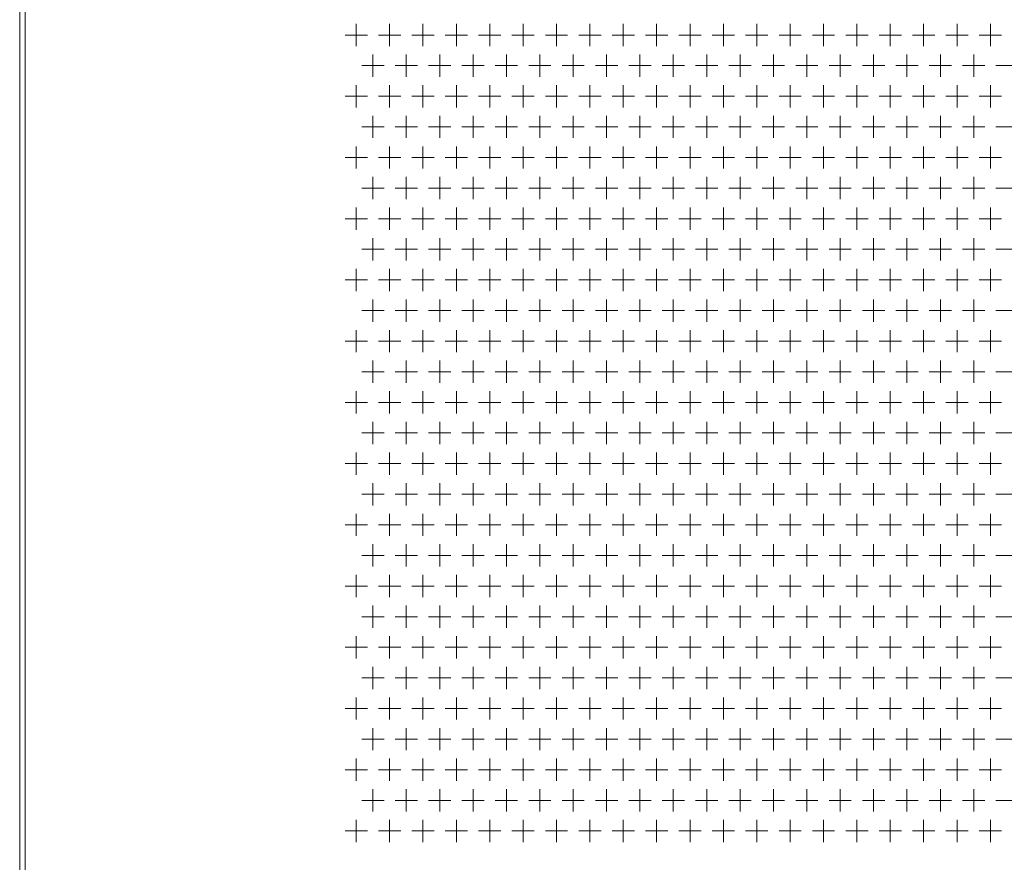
# Model space of a CAD drawing. Extents: x 4773 to 8448, y 27273 to 31291.
# Tile 2 of 99: x 5148 to 5502, y 27576 to 27878. Entities that reach past the tile are written whole.
import ezdxf

# ---------------------------------------------------------------- set-up
doc = ezdxf.new("R2010")
doc.units = 0
doc.header["$LTSCALE"] = 7.5
doc.header["$MEASUREMENT"] = 0
doc.layers.get('0').update_dxf_attribs({"linetype": 'CONTINUOUS', "lineweight": 18})

msp = doc.modelspace()

# ---------------------------------------------------------------- linework, layer by layer
at = {"linetype": 'Continuous'}
for p, q in [((5147.676, 27436.952), (5147.676, 29408.952)), ((5149.676, 27436.952), (5149.676, 29408.952)), ((5268.676, 27876.952), (5268.676, 27868.952)), ((5280.676, 27876.952), (5280.676, 27868.952)), ((5292.676, 27876.952), (5292.676, 27868.952)), ((5304.676, 27876.952), (5304.676, 27868.952)), ((5316.676, 27876.952), (5316.676, 27868.952)), ((5328.676, 27876.952), (5328.676, 27868.952)), ((5340.676, 27876.952), (5340.676, 27868.952)), ((5352.676, 27876.952), (5352.676, 27868.952)), ((5364.676, 27876.952), (5364.676, 27868.952)), ((5376.676, 27876.952), (5376.676, 27868.952)), ((5388.676, 27876.952), (5388.676, 27868.952)), ((5400.676, 27876.952), (5400.676, 27868.952)), ((5412.676, 27876.952), (5412.676, 27868.952)), ((5424.676, 27876.952), (5424.676, 27868.952)), ((5436.676, 27876.952), (5436.676, 27868.952)), ((5448.676, 27876.952), (5448.676, 27868.952)), ((5460.676, 27876.952), (5460.676, 27868.952)), ((5472.676, 27876.952), (5472.676, 27868.952)), ((5484.676, 27876.952), (5484.676, 27868.952)), ((5496.676, 27876.952), (5496.676, 27868.952)), ((5264.676, 27872.952), (5272.676, 27872.952)), ((5276.676, 27872.952), (5284.676, 27872.952)), ((5288.676, 27872.952), (5296.676, 27872.952)), ((5300.676, 27872.952), (5308.676, 27872.952)), ((5312.676, 27872.952), (5320.676, 27872.952)), ((5324.676, 27872.952), (5332.676, 27872.952)), ((5336.676, 27872.952), (5344.676, 27872.952)), ((5348.676, 27872.952), (5356.676, 27872.952)), ((5360.676, 27872.952), (5368.676, 27872.952)), ((5372.676, 27872.952), (5380.676, 27872.952)), ((5384.676, 27872.952), (5392.676, 27872.952)), ((5396.676, 27872.952), (5404.676, 27872.952)), ((5408.676, 27872.952), (5416.676, 27872.952)), ((5420.676, 27872.952), (5428.676, 27872.952)), ((5432.676, 27872.952), (5440.676, 27872.952)), ((5444.676, 27872.952), (5452.676, 27872.952)), ((5456.676, 27872.952), (5464.676, 27872.952)), ((5468.676, 27872.952), (5476.676, 27872.952)), ((5480.676, 27872.952), (5488.676, 27872.952)), ((5492.676, 27872.952), (5500.676, 27872.952)), ((5274.676, 27865.952), (5274.676, 27857.952)), ((5286.676, 27865.952), (5286.676, 27857.952)), ((5298.676, 27865.952), (5298.676, 27857.952)), ((5310.676, 27865.952), (5310.676, 27857.952)), ((5322.676, 27865.952), (5322.676, 27857.952)), ((5334.676, 27865.952), (5334.676, 27857.952)), ((5346.676, 27865.952), (5346.676, 27857.952)), ((5358.676, 27865.952), (5358.676, 27857.952)), ((5370.676, 27865.952), (5370.676, 27857.952)), ((5382.676, 27865.952), (5382.676, 27857.952)), ((5394.676, 27865.952), (5394.676, 27857.952)), ((5406.676, 27865.952), (5406.676, 27857.952)), ((5418.676, 27865.952), (5418.676, 27857.952)), ((5430.676, 27865.952), (5430.676, 27857.952)), ((5442.676, 27865.952), (5442.676, 27857.952)), ((5454.676, 27865.952), (5454.676, 27857.952)), ((5466.676, 27865.952), (5466.676, 27857.952)), ((5478.676, 27865.952), (5478.676, 27857.952)), ((5490.676, 27865.952), (5490.676, 27857.952)), ((5270.676, 27861.952), (5278.676, 27861.952)), ((5282.676, 27861.952), (5290.676, 27861.952)), ((5294.676, 27861.952), (5302.676, 27861.952)), ((5306.676, 27861.952), (5314.676, 27861.952)), ((5318.676, 27861.952), (5326.676, 27861.952)), ((5330.676, 27861.952), (5338.676, 27861.952)), ((5342.676, 27861.952), (5350.676, 27861.952)), ((5354.676, 27861.952), (5362.676, 27861.952)), ((5366.676, 27861.952), (5374.676, 27861.952)), ((5378.676, 27861.952), (5386.676, 27861.952)), ((5390.676, 27861.952), (5398.676, 27861.952)), ((5402.676, 27861.952), (5410.676, 27861.952)), ((5414.676, 27861.952), (5422.676, 27861.952)), ((5426.676, 27861.952), (5434.676, 27861.952)), ((5438.676, 27861.952), (5446.676, 27861.952)), ((5450.676, 27861.952), (5458.676, 27861.952)), ((5462.676, 27861.952), (5470.676, 27861.952)), ((5474.676, 27861.952), (5482.676, 27861.952)), ((5486.676, 27861.952), (5494.676, 27861.952)), ((5498.676, 27861.952), (5506.676, 27861.952)), ((5268.676, 27854.952), (5268.676, 27846.952)), ((5280.676, 27854.952), (5280.676, 27846.952)), ((5292.676, 27854.952), (5292.676, 27846.952)), ((5304.676, 27854.952), (5304.676, 27846.952)), ((5316.676, 27854.952), (5316.676, 27846.952)), ((5328.676, 27854.952), (5328.676, 27846.952)), ((5340.676, 27854.952), (5340.676, 27846.952)), ((5352.676, 27854.952), (5352.676, 27846.952)), ((5364.676, 27854.952), (5364.676, 27846.952)), ((5376.676, 27854.952), (5376.676, 27846.952)), ((5388.676, 27854.952), (5388.676, 27846.952)), ((5400.676, 27854.952), (5400.676, 27846.952)), ((5412.676, 27854.952), (5412.676, 27846.952)), ((5424.676, 27854.952), (5424.676, 27846.952)), ((5436.676, 27854.952), (5436.676, 27846.952)), ((5448.676, 27854.952), (5448.676, 27846.952)), ((5460.676, 27854.952), (5460.676, 27846.952)), ((5472.676, 27854.952), (5472.676, 27846.952)), ((5484.676, 27854.952), (5484.676, 27846.952)), ((5496.676, 27854.952), (5496.676, 27846.952)), ((5264.676, 27850.952), (5272.676, 27850.952)), ((5276.676, 27850.952), (5284.676, 27850.952)), ((5288.676, 27850.952), (5296.676, 27850.952)), ((5300.676, 27850.952), (5308.676, 27850.952)), ((5312.676, 27850.952), (5320.676, 27850.952)), ((5324.676, 27850.952), (5332.676, 27850.952)), ((5336.676, 27850.952), (5344.676, 27850.952)), ((5348.676, 27850.952), (5356.676, 27850.952)), ((5360.676, 27850.952), (5368.676, 27850.952)), ((5372.676, 27850.952), (5380.676, 27850.952)), ((5384.676, 27850.952), (5392.676, 27850.952)), ((5396.676, 27850.952), (5404.676, 27850.952)), ((5408.676, 27850.952), (5416.676, 27850.952)), ((5420.676, 27850.952), (5428.676, 27850.952)), ((5432.676, 27850.952), (5440.676, 27850.952)), ((5444.676, 27850.952), (5452.676, 27850.952)), ((5456.676, 27850.952), (5464.676, 27850.952)), ((5468.676, 27850.952), (5476.676, 27850.952)), ((5480.676, 27850.952), (5488.676, 27850.952)), ((5492.676, 27850.952), (5500.676, 27850.952)), ((5274.676, 27843.952), (5274.676, 27835.952)), ((5286.676, 27843.952), (5286.676, 27835.952)), ((5298.676, 27843.952), (5298.676, 27835.952)), ((5310.676, 27843.952), (5310.676, 27835.952)), ((5322.676, 27843.952), (5322.676, 27835.952)), ((5334.676, 27843.952), (5334.676, 27835.952)), ((5346.676, 27843.952), (5346.676, 27835.952)), ((5358.676, 27843.952), (5358.676, 27835.952)), ((5370.676, 27843.952), (5370.676, 27835.952)), ((5382.676, 27843.952), (5382.676, 27835.952)), ((5394.676, 27843.952), (5394.676, 27835.952)), ((5406.676, 27843.952), (5406.676, 27835.952)), ((5418.676, 27843.952), (5418.676, 27835.952)), ((5430.676, 27843.952), (5430.676, 27835.952)), ((5442.676, 27843.952), (5442.676, 27835.952)), ((5454.676, 27843.952), (5454.676, 27835.952)), ((5466.676, 27843.952), (5466.676, 27835.952)), ((5478.676, 27843.952), (5478.676, 27835.952)), ((5490.676, 27843.952), (5490.676, 27835.952)), ((5270.676, 27839.952), (5278.676, 27839.952)), ((5282.676, 27839.952), (5290.676, 27839.952)), ((5294.676, 27839.952), (5302.676, 27839.952)), ((5306.676, 27839.952), (5314.676, 27839.952)), ((5318.676, 27839.952), (5326.676, 27839.952)), ((5330.676, 27839.952), (5338.676, 27839.952)), ((5342.676, 27839.952), (5350.676, 27839.952)), ((5354.676, 27839.952), (5362.676, 27839.952)), ((5366.676, 27839.952), (5374.676, 27839.952)), ((5378.676, 27839.952), (5386.676, 27839.952)), ((5390.676, 27839.952), (5398.676, 27839.952)), ((5402.676, 27839.952), (5410.676, 27839.952)), ((5414.676, 27839.952), (5422.676, 27839.952)), ((5426.676, 27839.952), (5434.676, 27839.952)), ((5438.676, 27839.952), (5446.676, 27839.952)), ((5450.676, 27839.952), (5458.676, 27839.952)), ((5462.676, 27839.952), (5470.676, 27839.952)), ((5474.676, 27839.952), (5482.676, 27839.952)), ((5486.676, 27839.952), (5494.676, 27839.952)), ((5498.676, 27839.952), (5506.676, 27839.952)), ((5268.676, 27832.952), (5268.676, 27824.952)), ((5280.676, 27832.952), (5280.676, 27824.952)), ((5292.676, 27832.952), (5292.676, 27824.952)), ((5304.676, 27832.952), (5304.676, 27824.952)), ((5316.676, 27832.952), (5316.676, 27824.952)), ((5328.676, 27832.952), (5328.676, 27824.952)), ((5340.676, 27832.952), (5340.676, 27824.952)), ((5352.676, 27832.952), (5352.676, 27824.952)), ((5364.676, 27832.952), (5364.676, 27824.952)), ((5376.676, 27832.952), (5376.676, 27824.952)), ((5388.676, 27832.952), (5388.676, 27824.952)), ((5400.676, 27832.952), (5400.676, 27824.952)), ((5412.676, 27832.952), (5412.676, 27824.952)), ((5424.676, 27832.952), (5424.676, 27824.952)), ((5436.676, 27832.952), (5436.676, 27824.952)), ((5448.676, 27832.952), (5448.676, 27824.952)), ((5460.676, 27832.952), (5460.676, 27824.952)), ((5472.676, 27832.952), (5472.676, 27824.952)), ((5484.676, 27832.952), (5484.676, 27824.952)), ((5496.676, 27832.952), (5496.676, 27824.952)), ((5264.676, 27828.952), (5272.676, 27828.952)), ((5276.676, 27828.952), (5284.676, 27828.952)), ((5288.676, 27828.952), (5296.676, 27828.952)), ((5300.676, 27828.952), (5308.676, 27828.952)), ((5312.676, 27828.952), (5320.676, 27828.952)), ((5324.676, 27828.952), (5332.676, 27828.952)), ((5336.676, 27828.952), (5344.676, 27828.952)), ((5348.676, 27828.952), (5356.676, 27828.952)), ((5360.676, 27828.952), (5368.676, 27828.952)), ((5372.676, 27828.952), (5380.676, 27828.952)), ((5384.676, 27828.952), (5392.676, 27828.952)), ((5396.676, 27828.952), (5404.676, 27828.952)), ((5408.676, 27828.952), (5416.676, 27828.952)), ((5420.676, 27828.952), (5428.676, 27828.952)), ((5432.676, 27828.952), (5440.676, 27828.952)), ((5444.676, 27828.952), (5452.676, 27828.952)), ((5456.676, 27828.952), (5464.676, 27828.952)), ((5468.676, 27828.952), (5476.676, 27828.952)), ((5480.676, 27828.952), (5488.676, 27828.952)), ((5492.676, 27828.952), (5500.676, 27828.952)), ((5274.676, 27821.952), (5274.676, 27813.952)), ((5286.676, 27821.952), (5286.676, 27813.952)), ((5298.676, 27821.952), (5298.676, 27813.952)), ((5310.676, 27821.952), (5310.676, 27813.952)), ((5322.676, 27821.952), (5322.676, 27813.952)), ((5334.676, 27821.952), (5334.676, 27813.952)), ((5346.676, 27821.952), (5346.676, 27813.952)), ((5358.676, 27821.952), (5358.676, 27813.952)), ((5370.676, 27821.952), (5370.676, 27813.952)), ((5382.676, 27821.952), (5382.676, 27813.952)), ((5394.676, 27821.952), (5394.676, 27813.952)), ((5406.676, 27821.952), (5406.676, 27813.952)), ((5418.676, 27821.952), (5418.676, 27813.952)), ((5430.676, 27821.952), (5430.676, 27813.952)), ((5442.676, 27821.952), (5442.676, 27813.952)), ((5454.676, 27821.952), (5454.676, 27813.952)), ((5466.676, 27821.952), (5466.676, 27813.952)), ((5478.676, 27821.952), (5478.676, 27813.952)), ((5490.676, 27821.952), (5490.676, 27813.952)), ((5270.676, 27817.952), (5278.676, 27817.952)), ((5282.676, 27817.952), (5290.676, 27817.952)), ((5294.676, 27817.952), (5302.676, 27817.952)), ((5306.676, 27817.952), (5314.676, 27817.952)), ((5318.676, 27817.952), (5326.676, 27817.952)), ((5330.676, 27817.952), (5338.676, 27817.952)), ((5342.676, 27817.952), (5350.676, 27817.952)), ((5354.676, 27817.952), (5362.676, 27817.952)), ((5366.676, 27817.952), (5374.676, 27817.952)), ((5378.676, 27817.952), (5386.676, 27817.952)), ((5390.676, 27817.952), (5398.676, 27817.952)), ((5402.676, 27817.952), (5410.676, 27817.952)), ((5414.676, 27817.952), (5422.676, 27817.952)), ((5426.676, 27817.952), (5434.676, 27817.952)), ((5438.676, 27817.952), (5446.676, 27817.952)), ((5450.676, 27817.952), (5458.676, 27817.952)), ((5462.676, 27817.952), (5470.676, 27817.952)), ((5474.676, 27817.952), (5482.676, 27817.952)), ((5486.676, 27817.952), (5494.676, 27817.952)), ((5498.676, 27817.952), (5506.676, 27817.952)), ((5268.676, 27810.952), (5268.676, 27802.952)), ((5280.676, 27810.952), (5280.676, 27802.952)), ((5292.676, 27810.952), (5292.676, 27802.952)), ((5304.676, 27810.952), (5304.676, 27802.952)), ((5316.676, 27810.952), (5316.676, 27802.952)), ((5328.676, 27810.952), (5328.676, 27802.952)), ((5340.676, 27810.952), (5340.676, 27802.952)), ((5352.676, 27810.952), (5352.676, 27802.952)), ((5364.676, 27810.952), (5364.676, 27802.952)), ((5376.676, 27810.952), (5376.676, 27802.952)), ((5388.676, 27810.952), (5388.676, 27802.952)), ((5400.676, 27810.952), (5400.676, 27802.952)), ((5412.676, 27810.952), (5412.676, 27802.952)), ((5424.676, 27810.952), (5424.676, 27802.952)), ((5436.676, 27810.952), (5436.676, 27802.952)), ((5448.676, 27810.952), (5448.676, 27802.952)), ((5460.676, 27810.952), (5460.676, 27802.952)), ((5472.676, 27810.952), (5472.676, 27802.952)), ((5484.676, 27810.952), (5484.676, 27802.952)), ((5496.676, 27810.952), (5496.676, 27802.952)), ((5264.676, 27806.952), (5272.676, 27806.952)), ((5276.676, 27806.952), (5284.676, 27806.952)), ((5288.676, 27806.952), (5296.676, 27806.952)), ((5300.676, 27806.952), (5308.676, 27806.952)), ((5312.676, 27806.952), (5320.676, 27806.952)), ((5324.676, 27806.952), (5332.676, 27806.952)), ((5336.676, 27806.952), (5344.676, 27806.952)), ((5348.676, 27806.952), (5356.676, 27806.952)), ((5360.676, 27806.952), (5368.676, 27806.952)), ((5372.676, 27806.952), (5380.676, 27806.952)), ((5384.676, 27806.952), (5392.676, 27806.952)), ((5396.676, 27806.952), (5404.676, 27806.952)), ((5408.676, 27806.952), (5416.676, 27806.952)), ((5420.676, 27806.952), (5428.676, 27806.952)), ((5432.676, 27806.952), (5440.676, 27806.952)), ((5444.676, 27806.952), (5452.676, 27806.952)), ((5456.676, 27806.952), (5464.676, 27806.952)), ((5468.676, 27806.952), (5476.676, 27806.952)), ((5480.676, 27806.952), (5488.676, 27806.952)), ((5492.676, 27806.952), (5500.676, 27806.952)), ((5274.676, 27799.952), (5274.676, 27791.952)), ((5286.676, 27799.952), (5286.676, 27791.952)), ((5298.676, 27799.952), (5298.676, 27791.952)), ((5310.676, 27799.952), (5310.676, 27791.952)), ((5322.676, 27799.952), (5322.676, 27791.952)), ((5334.676, 27799.952), (5334.676, 27791.952)), ((5346.676, 27799.952), (5346.676, 27791.952)), ((5358.676, 27799.952), (5358.676, 27791.952)), ((5370.676, 27799.952), (5370.676, 27791.952)), ((5382.676, 27799.952), (5382.676, 27791.952)), ((5394.676, 27799.952), (5394.676, 27791.952)), ((5406.676, 27799.952), (5406.676, 27791.952)), ((5418.676, 27799.952), (5418.676, 27791.952)), ((5430.676, 27799.952), (5430.676, 27791.952)), ((5442.676, 27799.952), (5442.676, 27791.952)), ((5454.676, 27799.952), (5454.676, 27791.952)), ((5466.676, 27799.952), (5466.676, 27791.952)), ((5478.676, 27799.952), (5478.676, 27791.952)), ((5490.676, 27799.952), (5490.676, 27791.952)), ((5270.676, 27795.952), (5278.676, 27795.952)), ((5282.676, 27795.952), (5290.676, 27795.952)), ((5294.676, 27795.952), (5302.676, 27795.952)), ((5306.676, 27795.952), (5314.676, 27795.952)), ((5318.676, 27795.952), (5326.676, 27795.952)), ((5330.676, 27795.952), (5338.676, 27795.952)), ((5342.676, 27795.952), (5350.676, 27795.952)), ((5354.676, 27795.952), (5362.676, 27795.952)), ((5366.676, 27795.952), (5374.676, 27795.952)), ((5378.676, 27795.952), (5386.676, 27795.952)), ((5390.676, 27795.952), (5398.676, 27795.952)), ((5402.676, 27795.952), (5410.676, 27795.952)), ((5414.676, 27795.952), (5422.676, 27795.952)), ((5426.676, 27795.952), (5434.676, 27795.952)), ((5438.676, 27795.952), (5446.676, 27795.952)), ((5450.676, 27795.952), (5458.676, 27795.952)), ((5462.676, 27795.952), (5470.676, 27795.952)), ((5474.676, 27795.952), (5482.676, 27795.952)), ((5486.676, 27795.952), (5494.676, 27795.952)), ((5498.676, 27795.952), (5506.676, 27795.952)), ((5268.676, 27788.952), (5268.676, 27780.952)), ((5280.676, 27788.952), (5280.676, 27780.952)), ((5292.676, 27788.952), (5292.676, 27780.952)), ((5304.676, 27788.952), (5304.676, 27780.952)), ((5316.676, 27788.952), (5316.676, 27780.952)), ((5328.676, 27788.952), (5328.676, 27780.952)), ((5340.676, 27788.952), (5340.676, 27780.952)), ((5352.676, 27788.952), (5352.676, 27780.952)), ((5364.676, 27788.952), (5364.676, 27780.952)), ((5376.676, 27788.952), (5376.676, 27780.952)), ((5388.676, 27788.952), (5388.676, 27780.952)), ((5400.676, 27788.952), (5400.676, 27780.952)), ((5412.676, 27788.952), (5412.676, 27780.952)), ((5424.676, 27788.952), (5424.676, 27780.952)), ((5436.676, 27788.952), (5436.676, 27780.952)), ((5448.676, 27788.952), (5448.676, 27780.952)), ((5460.676, 27788.952), (5460.676, 27780.952)), ((5472.676, 27788.952), (5472.676, 27780.952)), ((5484.676, 27788.952), (5484.676, 27780.952)), ((5496.676, 27788.952), (5496.676, 27780.952)), ((5264.676, 27784.952), (5272.676, 27784.952)), ((5276.676, 27784.952), (5284.676, 27784.952)), ((5288.676, 27784.952), (5296.676, 27784.952)), ((5300.676, 27784.952), (5308.676, 27784.952)), ((5312.676, 27784.952), (5320.676, 27784.952)), ((5324.676, 27784.952), (5332.676, 27784.952)), ((5336.676, 27784.952), (5344.676, 27784.952)), ((5348.676, 27784.952), (5356.676, 27784.952)), ((5360.676, 27784.952), (5368.676, 27784.952)), ((5372.676, 27784.952), (5380.676, 27784.952)), ((5384.676, 27784.952), (5392.676, 27784.952)), ((5396.676, 27784.952), (5404.676, 27784.952)), ((5408.676, 27784.952), (5416.676, 27784.952)), ((5420.676, 27784.952), (5428.676, 27784.952)), ((5432.676, 27784.952), (5440.676, 27784.952)), ((5444.676, 27784.952), (5452.676, 27784.952)), ((5456.676, 27784.952), (5464.676, 27784.952)), ((5468.676, 27784.952), (5476.676, 27784.952)), ((5480.676, 27784.952), (5488.676, 27784.952)), ((5492.676, 27784.952), (5500.676, 27784.952)), ((5274.676, 27777.952), (5274.676, 27769.952)), ((5286.676, 27777.952), (5286.676, 27769.952)), ((5298.676, 27777.952), (5298.676, 27769.952)), ((5310.676, 27777.952), (5310.676, 27769.952)), ((5322.676, 27777.952), (5322.676, 27769.952)), ((5334.676, 27777.952), (5334.676, 27769.952)), ((5346.676, 27777.952), (5346.676, 27769.952)), ((5358.676, 27777.952), (5358.676, 27769.952)), ((5370.676, 27777.952), (5370.676, 27769.952)), ((5382.676, 27777.952), (5382.676, 27769.952)), ((5394.676, 27777.952), (5394.676, 27769.952)), ((5406.676, 27777.952), (5406.676, 27769.952)), ((5418.676, 27777.952), (5418.676, 27769.952)), ((5430.676, 27777.952), (5430.676, 27769.952)), ((5442.676, 27777.952), (5442.676, 27769.952)), ((5454.676, 27777.952), (5454.676, 27769.952)), ((5466.676, 27777.952), (5466.676, 27769.952)), ((5478.676, 27777.952), (5478.676, 27769.952)), ((5490.676, 27777.952), (5490.676, 27769.952)), ((5270.676, 27773.952), (5278.676, 27773.952)), ((5282.676, 27773.952), (5290.676, 27773.952)), ((5294.676, 27773.952), (5302.676, 27773.952)), ((5306.676, 27773.952), (5314.676, 27773.952)), ((5318.676, 27773.952), (5326.676, 27773.952)), ((5330.676, 27773.952), (5338.676, 27773.952)), ((5342.676, 27773.952), (5350.676, 27773.952)), ((5354.676, 27773.952), (5362.676, 27773.952)), ((5366.676, 27773.952), (5374.676, 27773.952)), ((5378.676, 27773.952), (5386.676, 27773.952)), ((5390.676, 27773.952), (5398.676, 27773.952)), ((5402.676, 27773.952), (5410.676, 27773.952)), ((5414.676, 27773.952), (5422.676, 27773.952)), ((5426.676, 27773.952), (5434.676, 27773.952)), ((5438.676, 27773.952), (5446.676, 27773.952)), ((5450.676, 27773.952), (5458.676, 27773.952)), ((5462.676, 27773.952), (5470.676, 27773.952)), ((5474.676, 27773.952), (5482.676, 27773.952)), ((5486.676, 27773.952), (5494.676, 27773.952)), ((5498.676, 27773.952), (5506.676, 27773.952)), ((5268.676, 27766.952), (5268.676, 27758.952)), ((5280.676, 27766.952), (5280.676, 27758.952)), ((5292.676, 27766.952), (5292.676, 27758.952)), ((5304.676, 27766.952), (5304.676, 27758.952)), ((5316.676, 27766.952), (5316.676, 27758.952)), ((5328.676, 27766.952), (5328.676, 27758.952)), ((5340.676, 27766.952), (5340.676, 27758.952)), ((5352.676, 27766.952), (5352.676, 27758.952)), ((5364.676, 27766.952), (5364.676, 27758.952)), ((5376.676, 27766.952), (5376.676, 27758.952)), ((5388.676, 27766.952), (5388.676, 27758.952)), ((5400.676, 27766.952), (5400.676, 27758.952)), ((5412.676, 27766.952), (5412.676, 27758.952)), ((5424.676, 27766.952), (5424.676, 27758.952)), ((5436.676, 27766.952), (5436.676, 27758.952)), ((5448.676, 27766.952), (5448.676, 27758.952)), ((5460.676, 27766.952), (5460.676, 27758.952)), ((5472.676, 27766.952), (5472.676, 27758.952)), ((5484.676, 27766.952), (5484.676, 27758.952)), ((5496.676, 27766.952), (5496.676, 27758.952)), ((5264.676, 27762.952), (5272.676, 27762.952)), ((5276.676, 27762.952), (5284.676, 27762.952)), ((5288.676, 27762.952), (5296.676, 27762.952)), ((5300.676, 27762.952), (5308.676, 27762.952)), ((5312.676, 27762.952), (5320.676, 27762.952)), ((5324.676, 27762.952), (5332.676, 27762.952)), ((5336.676, 27762.952), (5344.676, 27762.952)), ((5348.676, 27762.952), (5356.676, 27762.952)), ((5360.676, 27762.952), (5368.676, 27762.952)), ((5372.676, 27762.952), (5380.676, 27762.952)), ((5384.676, 27762.952), (5392.676, 27762.952)), ((5396.676, 27762.952), (5404.676, 27762.952)), ((5408.676, 27762.952), (5416.676, 27762.952)), ((5420.676, 27762.952), (5428.676, 27762.952)), ((5432.676, 27762.952), (5440.676, 27762.952)), ((5444.676, 27762.952), (5452.676, 27762.952)), ((5456.676, 27762.952), (5464.676, 27762.952)), ((5468.676, 27762.952), (5476.676, 27762.952)), ((5480.676, 27762.952), (5488.676, 27762.952)), ((5492.676, 27762.952), (5500.676, 27762.952)), ((5274.676, 27755.952), (5274.676, 27747.952)), ((5286.676, 27755.952), (5286.676, 27747.952)), ((5298.676, 27755.952), (5298.676, 27747.952)), ((5310.676, 27755.952), (5310.676, 27747.952)), ((5322.676, 27755.952), (5322.676, 27747.952)), ((5334.676, 27755.952), (5334.676, 27747.952)), ((5346.676, 27755.952), (5346.676, 27747.952)), ((5358.676, 27755.952), (5358.676, 27747.952)), ((5370.676, 27755.952), (5370.676, 27747.952)), ((5382.676, 27755.952), (5382.676, 27747.952)), ((5394.676, 27755.952), (5394.676, 27747.952)), ((5406.676, 27755.952), (5406.676, 27747.952)), ((5418.676, 27755.952), (5418.676, 27747.952)), ((5430.676, 27755.952), (5430.676, 27747.952)), ((5442.676, 27755.952), (5442.676, 27747.952)), ((5454.676, 27755.952), (5454.676, 27747.952)), ((5466.676, 27755.952), (5466.676, 27747.952)), ((5478.676, 27755.952), (5478.676, 27747.952)), ((5490.676, 27755.952), (5490.676, 27747.952)), ((5270.676, 27751.952), (5278.676, 27751.952)), ((5282.676, 27751.952), (5290.676, 27751.952)), ((5294.676, 27751.952), (5302.676, 27751.952)), ((5306.676, 27751.952), (5314.676, 27751.952)), ((5318.676, 27751.952), (5326.676, 27751.952)), ((5330.676, 27751.952), (5338.676, 27751.952)), ((5342.676, 27751.952), (5350.676, 27751.952)), ((5354.676, 27751.952), (5362.676, 27751.952)), ((5366.676, 27751.952), (5374.676, 27751.952)), ((5378.676, 27751.952), (5386.676, 27751.952)), ((5390.676, 27751.952), (5398.676, 27751.952)), ((5402.676, 27751.952), (5410.676, 27751.952)), ((5414.676, 27751.952), (5422.676, 27751.952)), ((5426.676, 27751.952), (5434.676, 27751.952)), ((5438.676, 27751.952), (5446.676, 27751.952)), ((5450.676, 27751.952), (5458.676, 27751.952)), ((5462.676, 27751.952), (5470.676, 27751.952)), ((5474.676, 27751.952), (5482.676, 27751.952)), ((5486.676, 27751.952), (5494.676, 27751.952)), ((5498.676, 27751.952), (5506.676, 27751.952)), ((5268.676, 27744.952), (5268.676, 27736.952)), ((5280.676, 27744.952), (5280.676, 27736.952)), ((5292.676, 27744.952), (5292.676, 27736.952)), ((5304.676, 27744.952), (5304.676, 27736.952)), ((5316.676, 27744.952), (5316.676, 27736.952)), ((5328.676, 27744.952), (5328.676, 27736.952)), ((5340.676, 27744.952), (5340.676, 27736.952)), ((5352.676, 27744.952), (5352.676, 27736.952)), ((5364.676, 27744.952), (5364.676, 27736.952)), ((5376.676, 27744.952), (5376.676, 27736.952)), ((5388.676, 27744.952), (5388.676, 27736.952)), ((5400.676, 27744.952), (5400.676, 27736.952)), ((5412.676, 27744.952), (5412.676, 27736.952)), ((5424.676, 27744.952), (5424.676, 27736.952)), ((5436.676, 27744.952), (5436.676, 27736.952)), ((5448.676, 27744.952), (5448.676, 27736.952)), ((5460.676, 27744.952), (5460.676, 27736.952)), ((5472.676, 27744.952), (5472.676, 27736.952)), ((5484.676, 27744.952), (5484.676, 27736.952)), ((5496.676, 27744.952), (5496.676, 27736.952)), ((5264.676, 27740.952), (5272.676, 27740.952)), ((5276.676, 27740.952), (5284.676, 27740.952)), ((5288.676, 27740.952), (5296.676, 27740.952)), ((5300.676, 27740.952), (5308.676, 27740.952)), ((5312.676, 27740.952), (5320.676, 27740.952)), ((5324.676, 27740.952), (5332.676, 27740.952)), ((5336.676, 27740.952), (5344.676, 27740.952)), ((5348.676, 27740.952), (5356.676, 27740.952)), ((5360.676, 27740.952), (5368.676, 27740.952)), ((5372.676, 27740.952), (5380.676, 27740.952)), ((5384.676, 27740.952), (5392.676, 27740.952)), ((5396.676, 27740.952), (5404.676, 27740.952)), ((5408.676, 27740.952), (5416.676, 27740.952)), ((5420.676, 27740.952), (5428.676, 27740.952)), ((5432.676, 27740.952), (5440.676, 27740.952)), ((5444.676, 27740.952), (5452.676, 27740.952)), ((5456.676, 27740.952), (5464.676, 27740.952)), ((5468.676, 27740.952), (5476.676, 27740.952)), ((5480.676, 27740.952), (5488.676, 27740.952)), ((5492.676, 27740.952), (5500.676, 27740.952)), ((5274.676, 27733.952), (5274.676, 27725.952)), ((5286.676, 27733.952), (5286.676, 27725.952)), ((5298.676, 27733.952), (5298.676, 27725.952)), ((5310.676, 27733.952), (5310.676, 27725.952)), ((5322.676, 27733.952), (5322.676, 27725.952)), ((5334.676, 27733.952), (5334.676, 27725.952)), ((5346.676, 27733.952), (5346.676, 27725.952)), ((5358.676, 27733.952), (5358.676, 27725.952)), ((5370.676, 27733.952), (5370.676, 27725.952)), ((5382.676, 27733.952), (5382.676, 27725.952)), ((5394.676, 27733.952), (5394.676, 27725.952)), ((5406.676, 27733.952), (5406.676, 27725.952)), ((5418.676, 27733.952), (5418.676, 27725.952)), ((5430.676, 27733.952), (5430.676, 27725.952)), ((5442.676, 27733.952), (5442.676, 27725.952)), ((5454.676, 27733.952), (5454.676, 27725.952)), ((5466.676, 27733.952), (5466.676, 27725.952)), ((5478.676, 27733.952), (5478.676, 27725.952)), ((5490.676, 27733.952), (5490.676, 27725.952)), ((5270.676, 27729.952), (5278.676, 27729.952)), ((5282.676, 27729.952), (5290.676, 27729.952)), ((5294.676, 27729.952), (5302.676, 27729.952)), ((5306.676, 27729.952), (5314.676, 27729.952)), ((5318.676, 27729.952), (5326.676, 27729.952)), ((5330.676, 27729.952), (5338.676, 27729.952)), ((5342.676, 27729.952), (5350.676, 27729.952)), ((5354.676, 27729.952), (5362.676, 27729.952)), ((5366.676, 27729.952), (5374.676, 27729.952)), ((5378.676, 27729.952), (5386.676, 27729.952)), ((5390.676, 27729.952), (5398.676, 27729.952)), ((5402.676, 27729.952), (5410.676, 27729.952)), ((5414.676, 27729.952), (5422.676, 27729.952)), ((5426.676, 27729.952), (5434.676, 27729.952)), ((5438.676, 27729.952), (5446.676, 27729.952)), ((5450.676, 27729.952), (5458.676, 27729.952)), ((5462.676, 27729.952), (5470.676, 27729.952)), ((5474.676, 27729.952), (5482.676, 27729.952)), ((5486.676, 27729.952), (5494.676, 27729.952)), ((5498.676, 27729.952), (5506.676, 27729.952)), ((5268.676, 27722.952), (5268.676, 27714.952)), ((5280.676, 27722.952), (5280.676, 27714.952)), ((5292.676, 27722.952), (5292.676, 27714.952)), ((5304.676, 27722.952), (5304.676, 27714.952)), ((5316.676, 27722.952), (5316.676, 27714.952)), ((5328.676, 27722.952), (5328.676, 27714.952)), ((5340.676, 27722.952), (5340.676, 27714.952)), ((5352.676, 27722.952), (5352.676, 27714.952)), ((5364.676, 27722.952), (5364.676, 27714.952)), ((5376.676, 27722.952), (5376.676, 27714.952)), ((5388.676, 27722.952), (5388.676, 27714.952)), ((5400.676, 27722.952), (5400.676, 27714.952)), ((5412.676, 27722.952), (5412.676, 27714.952)), ((5424.676, 27722.952), (5424.676, 27714.952)), ((5436.676, 27722.952), (5436.676, 27714.952)), ((5448.676, 27722.952), (5448.676, 27714.952)), ((5460.676, 27722.952), (5460.676, 27714.952)), ((5472.676, 27722.952), (5472.676, 27714.952)), ((5484.676, 27722.952), (5484.676, 27714.952)), ((5496.676, 27722.952), (5496.676, 27714.952)), ((5264.676, 27718.952), (5272.676, 27718.952)), ((5276.676, 27718.952), (5284.676, 27718.952)), ((5288.676, 27718.952), (5296.676, 27718.952)), ((5300.676, 27718.952), (5308.676, 27718.952)), ((5312.676, 27718.952), (5320.676, 27718.952)), ((5324.676, 27718.952), (5332.676, 27718.952)), ((5336.676, 27718.952), (5344.676, 27718.952)), ((5348.676, 27718.952), (5356.676, 27718.952)), ((5360.676, 27718.952), (5368.676, 27718.952)), ((5372.676, 27718.952), (5380.676, 27718.952)), ((5384.676, 27718.952), (5392.676, 27718.952)), ((5396.676, 27718.952), (5404.676, 27718.952)), ((5408.676, 27718.952), (5416.676, 27718.952)), ((5420.676, 27718.952), (5428.676, 27718.952)), ((5432.676, 27718.952), (5440.676, 27718.952)), ((5444.676, 27718.952), (5452.676, 27718.952)), ((5456.676, 27718.952), (5464.676, 27718.952)), ((5468.676, 27718.952), (5476.676, 27718.952)), ((5480.676, 27718.952), (5488.676, 27718.952)), ((5492.676, 27718.952), (5500.676, 27718.952)), ((5274.676, 27711.952), (5274.676, 27703.952)), ((5286.676, 27711.952), (5286.676, 27703.952)), ((5298.676, 27711.952), (5298.676, 27703.952)), ((5310.676, 27711.952), (5310.676, 27703.952)), ((5322.676, 27711.952), (5322.676, 27703.952)), ((5334.676, 27711.952), (5334.676, 27703.952)), ((5346.676, 27711.952), (5346.676, 27703.952)), ((5358.676, 27711.952), (5358.676, 27703.952)), ((5370.676, 27711.952), (5370.676, 27703.952)), ((5382.676, 27711.952), (5382.676, 27703.952)), ((5394.676, 27711.952), (5394.676, 27703.952)), ((5406.676, 27711.952), (5406.676, 27703.952)), ((5418.676, 27711.952), (5418.676, 27703.952)), ((5430.676, 27711.952), (5430.676, 27703.952)), ((5442.676, 27711.952), (5442.676, 27703.952)), ((5454.676, 27711.952), (5454.676, 27703.952)), ((5466.676, 27711.952), (5466.676, 27703.952)), ((5478.676, 27711.952), (5478.676, 27703.952)), ((5490.676, 27711.952), (5490.676, 27703.952)), ((5270.676, 27707.952), (5278.676, 27707.952)), ((5282.676, 27707.952), (5290.676, 27707.952)), ((5294.676, 27707.952), (5302.676, 27707.952)), ((5306.676, 27707.952), (5314.676, 27707.952)), ((5318.676, 27707.952), (5326.676, 27707.952)), ((5330.676, 27707.952), (5338.676, 27707.952)), ((5342.676, 27707.952), (5350.676, 27707.952)), ((5354.676, 27707.952), (5362.676, 27707.952)), ((5366.676, 27707.952), (5374.676, 27707.952)), ((5378.676, 27707.952), (5386.676, 27707.952)), ((5390.676, 27707.952), (5398.676, 27707.952)), ((5402.676, 27707.952), (5410.676, 27707.952)), ((5414.676, 27707.952), (5422.676, 27707.952)), ((5426.676, 27707.952), (5434.676, 27707.952)), ((5438.676, 27707.952), (5446.676, 27707.952)), ((5450.676, 27707.952), (5458.676, 27707.952)), ((5462.676, 27707.952), (5470.676, 27707.952)), ((5474.676, 27707.952), (5482.676, 27707.952)), ((5486.676, 27707.952), (5494.676, 27707.952)), ((5498.676, 27707.952), (5506.676, 27707.952)), ((5268.676, 27700.952), (5268.676, 27692.952)), ((5280.676, 27700.952), (5280.676, 27692.952)), ((5292.676, 27700.952), (5292.676, 27692.952)), ((5304.676, 27700.952), (5304.676, 27692.952)), ((5316.676, 27700.952), (5316.676, 27692.952)), ((5328.676, 27700.952), (5328.676, 27692.952)), ((5340.676, 27700.952), (5340.676, 27692.952)), ((5352.676, 27700.952), (5352.676, 27692.952)), ((5364.676, 27700.952), (5364.676, 27692.952)), ((5376.676, 27700.952), (5376.676, 27692.952)), ((5388.676, 27700.952), (5388.676, 27692.952)), ((5400.676, 27700.952), (5400.676, 27692.952)), ((5412.676, 27700.952), (5412.676, 27692.952)), ((5424.676, 27700.952), (5424.676, 27692.952)), ((5436.676, 27700.952), (5436.676, 27692.952)), ((5448.676, 27700.952), (5448.676, 27692.952)), ((5460.676, 27700.952), (5460.676, 27692.952)), ((5472.676, 27700.952), (5472.676, 27692.952)), ((5484.676, 27700.952), (5484.676, 27692.952)), ((5496.676, 27700.952), (5496.676, 27692.952)), ((5264.676, 27696.952), (5272.676, 27696.952)), ((5276.676, 27696.952), (5284.676, 27696.952)), ((5288.676, 27696.952), (5296.676, 27696.952)), ((5300.676, 27696.952), (5308.676, 27696.952)), ((5312.676, 27696.952), (5320.676, 27696.952)), ((5324.676, 27696.952), (5332.676, 27696.952)), ((5336.676, 27696.952), (5344.676, 27696.952)), ((5348.676, 27696.952), (5356.676, 27696.952)), ((5360.676, 27696.952), (5368.676, 27696.952)), ((5372.676, 27696.952), (5380.676, 27696.952)), ((5384.676, 27696.952), (5392.676, 27696.952)), ((5396.676, 27696.952), (5404.676, 27696.952)), ((5408.676, 27696.952), (5416.676, 27696.952)), ((5420.676, 27696.952), (5428.676, 27696.952)), ((5432.676, 27696.952), (5440.676, 27696.952)), ((5444.676, 27696.952), (5452.676, 27696.952)), ((5456.676, 27696.952), (5464.676, 27696.952)), ((5468.676, 27696.952), (5476.676, 27696.952)), ((5480.676, 27696.952), (5488.676, 27696.952)), ((5492.676, 27696.952), (5500.676, 27696.952)), ((5274.676, 27689.952), (5274.676, 27681.952)), ((5286.676, 27689.952), (5286.676, 27681.952)), ((5298.676, 27689.952), (5298.676, 27681.952)), ((5310.676, 27689.952), (5310.676, 27681.952)), ((5322.676, 27689.952), (5322.676, 27681.952)), ((5334.676, 27689.952), (5334.676, 27681.952)), ((5346.676, 27689.952), (5346.676, 27681.952)), ((5358.676, 27689.952), (5358.676, 27681.952)), ((5370.676, 27689.952), (5370.676, 27681.952)), ((5382.676, 27689.952), (5382.676, 27681.952)), ((5394.676, 27689.952), (5394.676, 27681.952)), ((5406.676, 27689.952), (5406.676, 27681.952)), ((5418.676, 27689.952), (5418.676, 27681.952)), ((5430.676, 27689.952), (5430.676, 27681.952)), ((5442.676, 27689.952), (5442.676, 27681.952)), ((5454.676, 27689.952), (5454.676, 27681.952)), ((5466.676, 27689.952), (5466.676, 27681.952)), ((5478.676, 27689.952), (5478.676, 27681.952)), ((5490.676, 27689.952), (5490.676, 27681.952)), ((5270.676, 27685.952), (5278.676, 27685.952)), ((5282.676, 27685.952), (5290.676, 27685.952)), ((5294.676, 27685.952), (5302.676, 27685.952)), ((5306.676, 27685.952), (5314.676, 27685.952)), ((5318.676, 27685.952), (5326.676, 27685.952)), ((5330.676, 27685.952), (5338.676, 27685.952)), ((5342.676, 27685.952), (5350.676, 27685.952)), ((5354.676, 27685.952), (5362.676, 27685.952)), ((5366.676, 27685.952), (5374.676, 27685.952)), ((5378.676, 27685.952), (5386.676, 27685.952)), ((5390.676, 27685.952), (5398.676, 27685.952)), ((5402.676, 27685.952), (5410.676, 27685.952)), ((5414.676, 27685.952), (5422.676, 27685.952)), ((5426.676, 27685.952), (5434.676, 27685.952)), ((5438.676, 27685.952), (5446.676, 27685.952)), ((5450.676, 27685.952), (5458.676, 27685.952)), ((5462.676, 27685.952), (5470.676, 27685.952)), ((5474.676, 27685.952), (5482.676, 27685.952)), ((5486.676, 27685.952), (5494.676, 27685.952)), ((5498.676, 27685.952), (5506.676, 27685.952)), ((5268.676, 27678.952), (5268.676, 27670.952)), ((5280.676, 27678.952), (5280.676, 27670.952)), ((5292.676, 27678.952), (5292.676, 27670.952)), ((5304.676, 27678.952), (5304.676, 27670.952)), ((5316.676, 27678.952), (5316.676, 27670.952)), ((5328.676, 27678.952), (5328.676, 27670.952)), ((5340.676, 27678.952), (5340.676, 27670.952)), ((5352.676, 27678.952), (5352.676, 27670.952)), ((5364.676, 27678.952), (5364.676, 27670.952)), ((5376.676, 27678.952), (5376.676, 27670.952)), ((5388.676, 27678.952), (5388.676, 27670.952)), ((5400.676, 27678.952), (5400.676, 27670.952)), ((5412.676, 27678.952), (5412.676, 27670.952)), ((5424.676, 27678.952), (5424.676, 27670.952)), ((5436.676, 27678.952), (5436.676, 27670.952)), ((5448.676, 27678.952), (5448.676, 27670.952)), ((5460.676, 27678.952), (5460.676, 27670.952)), ((5472.676, 27678.952), (5472.676, 27670.952)), ((5484.676, 27678.952), (5484.676, 27670.952)), ((5496.676, 27678.952), (5496.676, 27670.952)), ((5264.676, 27674.952), (5272.676, 27674.952)), ((5276.676, 27674.952), (5284.676, 27674.952)), ((5288.676, 27674.952), (5296.676, 27674.952)), ((5300.676, 27674.952), (5308.676, 27674.952)), ((5312.676, 27674.952), (5320.676, 27674.952)), ((5324.676, 27674.952), (5332.676, 27674.952)), ((5336.676, 27674.952), (5344.676, 27674.952)), ((5348.676, 27674.952), (5356.676, 27674.952)), ((5360.676, 27674.952), (5368.676, 27674.952)), ((5372.676, 27674.952), (5380.676, 27674.952)), ((5384.676, 27674.952), (5392.676, 27674.952)), ((5396.676, 27674.952), (5404.676, 27674.952)), ((5408.676, 27674.952), (5416.676, 27674.952)), ((5420.676, 27674.952), (5428.676, 27674.952)), ((5432.676, 27674.952), (5440.676, 27674.952)), ((5444.676, 27674.952), (5452.676, 27674.952)), ((5456.676, 27674.952), (5464.676, 27674.952)), ((5468.676, 27674.952), (5476.676, 27674.952)), ((5480.676, 27674.952), (5488.676, 27674.952)), ((5492.676, 27674.952), (5500.676, 27674.952)), ((5274.676, 27667.952), (5274.676, 27659.952)), ((5286.676, 27667.952), (5286.676, 27659.952)), ((5298.676, 27667.952), (5298.676, 27659.952)), ((5310.676, 27667.952), (5310.676, 27659.952)), ((5322.676, 27667.952), (5322.676, 27659.952)), ((5334.676, 27667.952), (5334.676, 27659.952)), ((5346.676, 27667.952), (5346.676, 27659.952)), ((5358.676, 27667.952), (5358.676, 27659.952)), ((5370.676, 27667.952), (5370.676, 27659.952)), ((5382.676, 27667.952), (5382.676, 27659.952)), ((5394.676, 27667.952), (5394.676, 27659.952)), ((5406.676, 27667.952), (5406.676, 27659.952)), ((5418.676, 27667.952), (5418.676, 27659.952)), ((5430.676, 27667.952), (5430.676, 27659.952)), ((5442.676, 27667.952), (5442.676, 27659.952)), ((5454.676, 27667.952), (5454.676, 27659.952)), ((5466.676, 27667.952), (5466.676, 27659.952)), ((5478.676, 27667.952), (5478.676, 27659.952)), ((5490.676, 27667.952), (5490.676, 27659.952)), ((5270.676, 27663.952), (5278.676, 27663.952)), ((5282.676, 27663.952), (5290.676, 27663.952)), ((5294.676, 27663.952), (5302.676, 27663.952)), ((5306.676, 27663.952), (5314.676, 27663.952)), ((5318.676, 27663.952), (5326.676, 27663.952)), ((5330.676, 27663.952), (5338.676, 27663.952)), ((5342.676, 27663.952), (5350.676, 27663.952)), ((5354.676, 27663.952), (5362.676, 27663.952)), ((5366.676, 27663.952), (5374.676, 27663.952)), ((5378.676, 27663.952), (5386.676, 27663.952)), ((5390.676, 27663.952), (5398.676, 27663.952)), ((5402.676, 27663.952), (5410.676, 27663.952)), ((5414.676, 27663.952), (5422.676, 27663.952)), ((5426.676, 27663.952), (5434.676, 27663.952)), ((5438.676, 27663.952), (5446.676, 27663.952)), ((5450.676, 27663.952), (5458.676, 27663.952)), ((5462.676, 27663.952), (5470.676, 27663.952)), ((5474.676, 27663.952), (5482.676, 27663.952)), ((5486.676, 27663.952), (5494.676, 27663.952)), ((5498.676, 27663.952), (5506.676, 27663.952)), ((5268.676, 27656.952), (5268.676, 27648.952)), ((5280.676, 27656.952), (5280.676, 27648.952)), ((5292.676, 27656.952), (5292.676, 27648.952)), ((5304.676, 27656.952), (5304.676, 27648.952)), ((5316.676, 27656.952), (5316.676, 27648.952)), ((5328.676, 27656.952), (5328.676, 27648.952)), ((5340.676, 27656.952), (5340.676, 27648.952)), ((5352.676, 27656.952), (5352.676, 27648.952)), ((5364.676, 27656.952), (5364.676, 27648.952)), ((5376.676, 27656.952), (5376.676, 27648.952)), ((5388.676, 27656.952), (5388.676, 27648.952)), ((5400.676, 27656.952), (5400.676, 27648.952)), ((5412.676, 27656.952), (5412.676, 27648.952)), ((5424.676, 27656.952), (5424.676, 27648.952)), ((5436.676, 27656.952), (5436.676, 27648.952)), ((5448.676, 27656.952), (5448.676, 27648.952)), ((5460.676, 27656.952), (5460.676, 27648.952)), ((5472.676, 27656.952), (5472.676, 27648.952)), ((5484.676, 27656.952), (5484.676, 27648.952)), ((5496.676, 27656.952), (5496.676, 27648.952)), ((5264.676, 27652.952), (5272.676, 27652.952)), ((5276.676, 27652.952), (5284.676, 27652.952)), ((5288.676, 27652.952), (5296.676, 27652.952)), ((5300.676, 27652.952), (5308.676, 27652.952)), ((5312.676, 27652.952), (5320.676, 27652.952)), ((5324.676, 27652.952), (5332.676, 27652.952)), ((5336.676, 27652.952), (5344.676, 27652.952)), ((5348.676, 27652.952), (5356.676, 27652.952)), ((5360.676, 27652.952), (5368.676, 27652.952)), ((5372.676, 27652.952), (5380.676, 27652.952)), ((5384.676, 27652.952), (5392.676, 27652.952)), ((5396.676, 27652.952), (5404.676, 27652.952)), ((5408.676, 27652.952), (5416.676, 27652.952)), ((5420.676, 27652.952), (5428.676, 27652.952)), ((5432.676, 27652.952), (5440.676, 27652.952)), ((5444.676, 27652.952), (5452.676, 27652.952)), ((5456.676, 27652.952), (5464.676, 27652.952)), ((5468.676, 27652.952), (5476.676, 27652.952)), ((5480.676, 27652.952), (5488.676, 27652.952)), ((5492.676, 27652.952), (5500.676, 27652.952)), ((5274.676, 27645.952), (5274.676, 27637.952)), ((5286.676, 27645.952), (5286.676, 27637.952)), ((5298.676, 27645.952), (5298.676, 27637.952)), ((5310.676, 27645.952), (5310.676, 27637.952)), ((5322.676, 27645.952), (5322.676, 27637.952)), ((5334.676, 27645.952), (5334.676, 27637.952)), ((5346.676, 27645.952), (5346.676, 27637.952)), ((5358.676, 27645.952), (5358.676, 27637.952)), ((5370.676, 27645.952), (5370.676, 27637.952)), ((5382.676, 27645.952), (5382.676, 27637.952)), ((5394.676, 27645.952), (5394.676, 27637.952)), ((5406.676, 27645.952), (5406.676, 27637.952)), ((5418.676, 27645.952), (5418.676, 27637.952)), ((5430.676, 27645.952), (5430.676, 27637.952)), ((5442.676, 27645.952), (5442.676, 27637.952)), ((5454.676, 27645.952), (5454.676, 27637.952)), ((5466.676, 27645.952), (5466.676, 27637.952)), ((5478.676, 27645.952), (5478.676, 27637.952)), ((5490.676, 27645.952), (5490.676, 27637.952)), ((5270.676, 27641.952), (5278.676, 27641.952)), ((5282.676, 27641.952), (5290.676, 27641.952)), ((5294.676, 27641.952), (5302.676, 27641.952)), ((5306.676, 27641.952), (5314.676, 27641.952)), ((5318.676, 27641.952), (5326.676, 27641.952)), ((5330.676, 27641.952), (5338.676, 27641.952)), ((5342.676, 27641.952), (5350.676, 27641.952)), ((5354.676, 27641.952), (5362.676, 27641.952)), ((5366.676, 27641.952), (5374.676, 27641.952)), ((5378.676, 27641.952), (5386.676, 27641.952)), ((5390.676, 27641.952), (5398.676, 27641.952)), ((5402.676, 27641.952), (5410.676, 27641.952)), ((5414.676, 27641.952), (5422.676, 27641.952)), ((5426.676, 27641.952), (5434.676, 27641.952)), ((5438.676, 27641.952), (5446.676, 27641.952)), ((5450.676, 27641.952), (5458.676, 27641.952)), ((5462.676, 27641.952), (5470.676, 27641.952)), ((5474.676, 27641.952), (5482.676, 27641.952)), ((5486.676, 27641.952), (5494.676, 27641.952)), ((5498.676, 27641.952), (5506.676, 27641.952)), ((5268.676, 27634.952), (5268.676, 27626.952)), ((5280.676, 27634.952), (5280.676, 27626.952)), ((5292.676, 27634.952), (5292.676, 27626.952)), ((5304.676, 27634.952), (5304.676, 27626.952)), ((5316.676, 27634.952), (5316.676, 27626.952)), ((5328.676, 27634.952), (5328.676, 27626.952)), ((5340.676, 27634.952), (5340.676, 27626.952)), ((5352.676, 27634.952), (5352.676, 27626.952)), ((5364.676, 27634.952), (5364.676, 27626.952)), ((5376.676, 27634.952), (5376.676, 27626.952)), ((5388.676, 27634.952), (5388.676, 27626.952)), ((5400.676, 27634.952), (5400.676, 27626.952)), ((5412.676, 27634.952), (5412.676, 27626.952)), ((5424.676, 27634.952), (5424.676, 27626.952)), ((5436.676, 27634.952), (5436.676, 27626.952)), ((5448.676, 27634.952), (5448.676, 27626.952)), ((5460.676, 27634.952), (5460.676, 27626.952)), ((5472.676, 27634.952), (5472.676, 27626.952)), ((5484.676, 27634.952), (5484.676, 27626.952)), ((5496.676, 27634.952), (5496.676, 27626.952)), ((5264.676, 27630.952), (5272.676, 27630.952)), ((5276.676, 27630.952), (5284.676, 27630.952)), ((5288.676, 27630.952), (5296.676, 27630.952)), ((5300.676, 27630.952), (5308.676, 27630.952)), ((5312.676, 27630.952), (5320.676, 27630.952)), ((5324.676, 27630.952), (5332.676, 27630.952)), ((5336.676, 27630.952), (5344.676, 27630.952)), ((5348.676, 27630.952), (5356.676, 27630.952)), ((5360.676, 27630.952), (5368.676, 27630.952)), ((5372.676, 27630.952), (5380.676, 27630.952)), ((5384.676, 27630.952), (5392.676, 27630.952)), ((5396.676, 27630.952), (5404.676, 27630.952)), ((5408.676, 27630.952), (5416.676, 27630.952)), ((5420.676, 27630.952), (5428.676, 27630.952)), ((5432.676, 27630.952), (5440.676, 27630.952)), ((5444.676, 27630.952), (5452.676, 27630.952)), ((5456.676, 27630.952), (5464.676, 27630.952)), ((5468.676, 27630.952), (5476.676, 27630.952)), ((5480.676, 27630.952), (5488.676, 27630.952)), ((5492.676, 27630.952), (5500.676, 27630.952)), ((5274.676, 27623.952), (5274.676, 27615.952)), ((5286.676, 27623.952), (5286.676, 27615.952)), ((5298.676, 27623.952), (5298.676, 27615.952)), ((5310.676, 27623.952), (5310.676, 27615.952)), ((5322.676, 27623.952), (5322.676, 27615.952)), ((5334.676, 27623.952), (5334.676, 27615.952)), ((5346.676, 27623.952), (5346.676, 27615.952)), ((5358.676, 27623.952), (5358.676, 27615.952)), ((5370.676, 27623.952), (5370.676, 27615.952)), ((5382.676, 27623.952), (5382.676, 27615.952)), ((5394.676, 27623.952), (5394.676, 27615.952)), ((5406.676, 27623.952), (5406.676, 27615.952)), ((5418.676, 27623.952), (5418.676, 27615.952)), ((5430.676, 27623.952), (5430.676, 27615.952)), ((5442.676, 27623.952), (5442.676, 27615.952)), ((5454.676, 27623.952), (5454.676, 27615.952)), ((5466.676, 27623.952), (5466.676, 27615.952)), ((5478.676, 27623.952), (5478.676, 27615.952)), ((5490.676, 27623.952), (5490.676, 27615.952)), ((5270.676, 27619.952), (5278.676, 27619.952)), ((5282.676, 27619.952), (5290.676, 27619.952)), ((5294.676, 27619.952), (5302.676, 27619.952)), ((5306.676, 27619.952), (5314.676, 27619.952)), ((5318.676, 27619.952), (5326.676, 27619.952)), ((5330.676, 27619.952), (5338.676, 27619.952)), ((5342.676, 27619.952), (5350.676, 27619.952)), ((5354.676, 27619.952), (5362.676, 27619.952)), ((5366.676, 27619.952), (5374.676, 27619.952)), ((5378.676, 27619.952), (5386.676, 27619.952)), ((5390.676, 27619.952), (5398.676, 27619.952)), ((5402.676, 27619.952), (5410.676, 27619.952)), ((5414.676, 27619.952), (5422.676, 27619.952)), ((5426.676, 27619.952), (5434.676, 27619.952)), ((5438.676, 27619.952), (5446.676, 27619.952)), ((5450.676, 27619.952), (5458.676, 27619.952)), ((5462.676, 27619.952), (5470.676, 27619.952)), ((5474.676, 27619.952), (5482.676, 27619.952)), ((5486.676, 27619.952), (5494.676, 27619.952)), ((5498.676, 27619.952), (5506.676, 27619.952)), ((5268.676, 27612.952), (5268.676, 27604.952)), ((5280.676, 27612.952), (5280.676, 27604.952)), ((5292.676, 27612.952), (5292.676, 27604.952)), ((5304.676, 27612.952), (5304.676, 27604.952)), ((5316.676, 27612.952), (5316.676, 27604.952)), ((5328.676, 27612.952), (5328.676, 27604.952)), ((5340.676, 27612.952), (5340.676, 27604.952)), ((5352.676, 27612.952), (5352.676, 27604.952)), ((5364.676, 27612.952), (5364.676, 27604.952)), ((5376.676, 27612.952), (5376.676, 27604.952)), ((5388.676, 27612.952), (5388.676, 27604.952)), ((5400.676, 27612.952), (5400.676, 27604.952)), ((5412.676, 27612.952), (5412.676, 27604.952)), ((5424.676, 27612.952), (5424.676, 27604.952)), ((5436.676, 27612.952), (5436.676, 27604.952)), ((5448.676, 27612.952), (5448.676, 27604.952)), ((5460.676, 27612.952), (5460.676, 27604.952)), ((5472.676, 27612.952), (5472.676, 27604.952)), ((5484.676, 27612.952), (5484.676, 27604.952)), ((5496.676, 27612.952), (5496.676, 27604.952)), ((5264.676, 27608.952), (5272.676, 27608.952)), ((5276.676, 27608.952), (5284.676, 27608.952)), ((5288.676, 27608.952), (5296.676, 27608.952)), ((5300.676, 27608.952), (5308.676, 27608.952)), ((5312.676, 27608.952), (5320.676, 27608.952)), ((5324.676, 27608.952), (5332.676, 27608.952)), ((5336.676, 27608.952), (5344.676, 27608.952)), ((5348.676, 27608.952), (5356.676, 27608.952)), ((5360.676, 27608.952), (5368.676, 27608.952)), ((5372.676, 27608.952), (5380.676, 27608.952)), ((5384.676, 27608.952), (5392.676, 27608.952)), ((5396.676, 27608.952), (5404.676, 27608.952)), ((5408.676, 27608.952), (5416.676, 27608.952)), ((5420.676, 27608.952), (5428.676, 27608.952)), ((5432.676, 27608.952), (5440.676, 27608.952)), ((5444.676, 27608.952), (5452.676, 27608.952)), ((5456.676, 27608.952), (5464.676, 27608.952)), ((5468.676, 27608.952), (5476.676, 27608.952)), ((5480.676, 27608.952), (5488.676, 27608.952)), ((5492.676, 27608.952), (5500.676, 27608.952)), ((5274.676, 27601.952), (5274.676, 27593.952)), ((5286.676, 27601.952), (5286.676, 27593.952)), ((5298.676, 27601.952), (5298.676, 27593.952)), ((5310.676, 27601.952), (5310.676, 27593.952)), ((5322.676, 27601.952), (5322.676, 27593.952)), ((5334.676, 27601.952), (5334.676, 27593.952)), ((5346.676, 27601.952), (5346.676, 27593.952)), ((5358.676, 27601.952), (5358.676, 27593.952)), ((5370.676, 27601.952), (5370.676, 27593.952)), ((5382.676, 27601.952), (5382.676, 27593.952)), ((5394.676, 27601.952), (5394.676, 27593.952)), ((5406.676, 27601.952), (5406.676, 27593.952)), ((5418.676, 27601.952), (5418.676, 27593.952)), ((5430.676, 27601.952), (5430.676, 27593.952)), ((5442.676, 27601.952), (5442.676, 27593.952)), ((5454.676, 27601.952), (5454.676, 27593.952)), ((5466.676, 27601.952), (5466.676, 27593.952)), ((5478.676, 27601.952), (5478.676, 27593.952)), ((5490.676, 27601.952), (5490.676, 27593.952)), ((5270.676, 27597.952), (5278.676, 27597.952)), ((5282.676, 27597.952), (5290.676, 27597.952)), ((5294.676, 27597.952), (5302.676, 27597.952)), ((5306.676, 27597.952), (5314.676, 27597.952)), ((5318.676, 27597.952), (5326.676, 27597.952)), ((5330.676, 27597.952), (5338.676, 27597.952)), ((5342.676, 27597.952), (5350.676, 27597.952)), ((5354.676, 27597.952), (5362.676, 27597.952)), ((5366.676, 27597.952), (5374.676, 27597.952)), ((5378.676, 27597.952), (5386.676, 27597.952)), ((5390.676, 27597.952), (5398.676, 27597.952)), ((5402.676, 27597.952), (5410.676, 27597.952)), ((5414.676, 27597.952), (5422.676, 27597.952)), ((5426.676, 27597.952), (5434.676, 27597.952)), ((5438.676, 27597.952), (5446.676, 27597.952)), ((5450.676, 27597.952), (5458.676, 27597.952)), ((5462.676, 27597.952), (5470.676, 27597.952)), ((5474.676, 27597.952), (5482.676, 27597.952)), ((5486.676, 27597.952), (5494.676, 27597.952)), ((5498.676, 27597.952), (5506.676, 27597.952)), ((5268.676, 27590.952), (5268.676, 27582.952)), ((5280.676, 27590.952), (5280.676, 27582.952)), ((5292.676, 27590.952), (5292.676, 27582.952)), ((5304.676, 27590.952), (5304.676, 27582.952)), ((5316.676, 27590.952), (5316.676, 27582.952)), ((5328.676, 27590.952), (5328.676, 27582.952)), ((5340.676, 27590.952), (5340.676, 27582.952)), ((5352.676, 27590.952), (5352.676, 27582.952)), ((5364.676, 27590.952), (5364.676, 27582.952)), ((5376.676, 27590.952), (5376.676, 27582.952)), ((5388.676, 27590.952), (5388.676, 27582.952)), ((5400.676, 27590.952), (5400.676, 27582.952)), ((5412.676, 27590.952), (5412.676, 27582.952)), ((5424.676, 27590.952), (5424.676, 27582.952)), ((5436.676, 27590.952), (5436.676, 27582.952)), ((5448.676, 27590.952), (5448.676, 27582.952)), ((5460.676, 27590.952), (5460.676, 27582.952)), ((5472.676, 27590.952), (5472.676, 27582.952)), ((5484.676, 27590.952), (5484.676, 27582.952)), ((5496.676, 27590.952), (5496.676, 27582.952)), ((5264.676, 27586.952), (5272.676, 27586.952)), ((5276.676, 27586.952), (5284.676, 27586.952)), ((5288.676, 27586.952), (5296.676, 27586.952)), ((5300.676, 27586.952), (5308.676, 27586.952)), ((5312.676, 27586.952), (5320.676, 27586.952)), ((5324.676, 27586.952), (5332.676, 27586.952)), ((5336.676, 27586.952), (5344.676, 27586.952)), ((5348.676, 27586.952), (5356.676, 27586.952)), ((5360.676, 27586.952), (5368.676, 27586.952)), ((5372.676, 27586.952), (5380.676, 27586.952)), ((5384.676, 27586.952), (5392.676, 27586.952)), ((5396.676, 27586.952), (5404.676, 27586.952)), ((5408.676, 27586.952), (5416.676, 27586.952)), ((5420.676, 27586.952), (5428.676, 27586.952)), ((5432.676, 27586.952), (5440.676, 27586.952)), ((5444.676, 27586.952), (5452.676, 27586.952)), ((5456.676, 27586.952), (5464.676, 27586.952)), ((5468.676, 27586.952), (5476.676, 27586.952)), ((5480.676, 27586.952), (5488.676, 27586.952)), ((5492.676, 27586.952), (5500.676, 27586.952))]:
    msp.add_line(p, q, dxfattribs=at)

doc.saveas('drawing.dxf')
